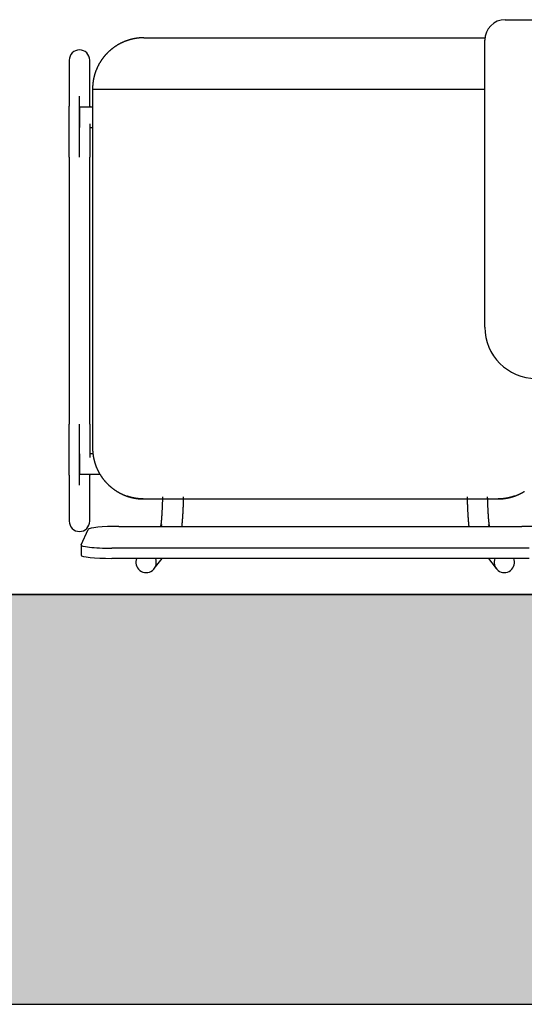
# Model space of a CAD drawing. Header units: metres. Extents: x -1 to 444, y -6 to 31.
# Tile 46 of 76: x 419.331 to 419.823, y 12.841 to 13.801. Entities that reach past the tile are written whole.
import ezdxf

# ---------------------------------------------------------------- set-up
doc = ezdxf.new("R2010")
doc.units = ezdxf.units.M
doc.linetypes.add('CONTINUA', pattern=[0])
for name, color, linetype, lineweight in [('3D PA MURS', 7, 'CONTINUA', 25), ('PA LOCALS', 7, 'CONTINUA', 25), ('PA MOBLES', 7, 'CONTINUA', 25)]:
    doc.layers.add(name, color=color, linetype=linetype, lineweight=lineweight)

msp = doc.modelspace()

# ---------------------------------------------------------------- hatches: boundary and pattern name
at = {"layer": '3D PA MURS', "linetype": 'CONTINUA', "lineweight": 18, "true_color": 0xa0a0a0, "transparency": 33554687}
msp.add_hatch(color=253, dxfattribs=at).paths.add_polyline_path([(397.68731, 12.84061), (423.65748, 12.84061), (423.74038, 13.24061), (397.76645, 13.24061)])

# ---------------------------------------------------------------- linework, layer by layer
at = {"layer": '3D PA MURS', "color": 7, "linetype": 'CONTINUA', "lineweight": 25, "transparency": 33554687}
for p, q in [((421.24693, 13.24061), (416.48201, 13.24061)), ((397.76645, 12.84061), (423.65748, 12.84061))]:
    msp.add_line(p, q, dxfattribs=at)
at = {"layer": 'PA LOCALS', "color": 7, "linetype": 'CONTINUA', "lineweight": 25, "transparency": 33554687}
msp.add_line((416.48201, 13.24061), (421.24693, 13.24061), dxfattribs=at)
at = {"layer": 'PA MOBLES', "color": 180, "transparency": 33554687}
for p, q in [((419.80411, 13.80133), (420.06411, 13.80133)), ((419.45162, 13.78367), (419.78425, 13.78367)), ((419.78411, 13.50133), (419.78411, 13.78133)), ((419.37885, 13.76194), (419.37885, 13.71688)), ((419.39885, 13.71688), (419.39885, 13.76194)), ((419.40162, 13.73367), (419.78411, 13.73367)), ((419.40162, 13.73367), (419.40162, 13.38367)), ((419.38885, 13.66718), (419.38885, 13.72676)), ((419.38885, 13.71607), (419.38885, 13.69607)), ((419.40162, 13.71607), (419.38885, 13.71607)), ((419.39885, 13.69607), (419.40162, 13.69607)), ((419.37885, 13.66718), (419.37885, 13.40669)), ((419.39885, 13.40669), (419.39885, 13.66718)), ((419.38885, 13.34712), (419.38885, 13.40669)), ((419.38885, 13.37781), (419.38885, 13.35781)), ((419.40197, 13.37781), (419.39885, 13.37781)), ((419.37885, 13.35699), (419.37885, 13.31194)), ((419.38885, 13.35781), (419.40883, 13.35781)), ((419.39885, 13.31194), (419.39885, 13.35699)), ((419.45105, 13.33367), (419.7972, 13.33367)), ((419.45105, 13.33367), (419.7972, 13.33367)), ((419.42737, 13.30696), (419.82029, 13.30696)), ((419.46933, 13.30874), (419.46798, 13.30696)), ((419.78906, 13.30696), (419.78771, 13.30874)), ((419.3904, 13.28902), (419.3974, 13.30393)), ((419.39037, 13.28886), (419.39037, 13.27892)), ((419.82729, 13.28567), (419.42037, 13.28567)), ((419.82729, 13.27573), (419.42037, 13.27573)), ((419.46181, 13.26578), (419.46937, 13.27573)), ((419.78767, 13.27573), (419.79523, 13.26578))]:
    msp.add_line(p, q, dxfattribs=at)
for points in [[(419.43971, 13.78223), (419.43945, 13.78217), (419.4392, 13.78211), (419.43895, 13.78204), (419.4387, 13.78198), (419.43845, 13.78191), (419.4382, 13.78184), (419.43795, 13.78177), (419.4377, 13.7817), (419.43745, 13.78162), (419.43721, 13.78155), (419.43696, 13.78148), (419.43671, 13.7814), (419.43646, 13.78132), (419.43622, 13.78124), (419.43597, 13.78116), (419.43572, 13.78108), (419.43548, 13.781), (419.43523, 13.78091), (419.43499, 13.78082), (419.43474, 13.78074), (419.4345, 13.78065), (419.43425, 13.78056), (419.43401, 13.78047), (419.43377, 13.78038), (419.43353, 13.78028), (419.43328, 13.78019), (419.43304, 13.78009), (419.4328, 13.78), (419.43256, 13.7799), (419.43232, 13.7798), (419.43201, 13.77967), (419.43171, 13.77954), (419.4314, 13.7794), (419.4311, 13.77927), (419.43079, 13.77913), (419.43049, 13.77899), (419.43019, 13.77885), (419.42989, 13.7787), (419.42959, 13.77856), (419.42929, 13.77841), (419.429, 13.77826), (419.4287, 13.77811), (419.4284, 13.77796), (419.42811, 13.7778), (419.42782, 13.77764), (419.42753, 13.77748), (419.42724, 13.77732), (419.42695, 13.77716), (419.42666, 13.777), (419.42637, 13.77683), (419.42609, 13.77666), (419.42581, 13.77649), (419.42552, 13.77632), (419.42524, 13.77615), (419.42496, 13.77597), (419.42468, 13.7758), (419.42441, 13.77562), (419.42413, 13.77544), (419.42386, 13.77526), (419.42359, 13.77507), (419.42332, 13.77489), (419.42305, 13.7747), (419.42278, 13.77452), (419.42251, 13.77433), (419.42225, 13.77413), (419.42198, 13.77394), (419.42172, 13.77375), (419.42146, 13.77355), (419.42121, 13.77336), (419.42095, 13.77316), (419.42069, 13.77296), (419.42044, 13.77276), (419.42019, 13.77256), (419.41994, 13.77235), (419.41969, 13.77215), (419.41944, 13.77194), (419.4192, 13.77173), (419.41896, 13.77153), (419.41871, 13.77132), (419.41847, 13.7711), (419.41824, 13.77089), (419.418, 13.77068), (419.41777, 13.77047), (419.41753, 13.77025), (419.4173, 13.77003), (419.41707, 13.76982), (419.41685, 13.7696), (419.41662, 13.76938), (419.4164, 13.76916), (419.41618, 13.76894), (419.41596, 13.76872), (419.41574, 13.7685), (419.41553, 13.76827), (419.41531, 13.76805), (419.4151, 13.76782), (419.41488, 13.76759), (419.41467, 13.76736), (419.41446, 13.76712), (419.41425, 13.76689), (419.41404, 13.76665), (419.41383, 13.76641), (419.41363, 13.76617), (419.41342, 13.76593), (419.41322, 13.76569), (419.41301, 13.76544), (419.41281, 13.76519), (419.41261, 13.76494), (419.41241, 13.76469), (419.41221, 13.76444), (419.41201, 13.76419), (419.41182, 13.76393), (419.41162, 13.76367), (419.41143, 13.76341), (419.41124, 13.76315), (419.41105, 13.76289), (419.41086, 13.76263), (419.41067, 13.76236), (419.41049, 13.76209), (419.4103, 13.76183), (419.41012, 13.76156), (419.40994, 13.76129), (419.40976, 13.76101), (419.40958, 13.76074), (419.40941, 13.76046), (419.40923, 13.76018), (419.40906, 13.75991), (419.40889, 13.75963), (419.40872, 13.75934), (419.40855, 13.75906), (419.40838, 13.75878), (419.40822, 13.75849), (419.40806, 13.7582), (419.40789, 13.75792), (419.40774, 13.75763), (419.40758, 13.75734), (419.40742, 13.75705), (419.40727, 13.75675), (419.40712, 13.75646), (419.40697, 13.75616), (419.40682, 13.75587), (419.40667, 13.75557), (419.40653, 13.75527), (419.40639, 13.75497), (419.40625, 13.75467), (419.40611, 13.75437), (419.40597, 13.75407), (419.40584, 13.75376), (419.4057, 13.75346), (419.40557, 13.75315), (419.40545, 13.75285), (419.40532, 13.75254), (419.4052, 13.75223), (419.40507, 13.75192), (419.40495, 13.75161), (419.40483, 13.7513), (419.40472, 13.75099), (419.4046, 13.75068), (419.40449, 13.75036), (419.40438, 13.75005), (419.40427, 13.74974), (419.40417, 13.74942), (419.40406, 13.7491), (419.40396, 13.74879), (419.40386, 13.74847), (419.40377, 13.74815), (419.40367, 13.74783), (419.40358, 13.74751), (419.40349, 13.7472), (419.4034, 13.74688), (419.40331, 13.74656), (419.40323, 13.74623), (419.40315, 13.74591), (419.40307, 13.74559), (419.40299, 13.74527), (419.40291, 13.74495), (419.40284, 13.74462), (419.40277, 13.7443), (419.4027, 13.74398), (419.40263, 13.74366), (419.40257, 13.74333), (419.4025, 13.74301), (419.40244, 13.74268), (419.40238, 13.74236), (419.40233, 13.74204), (419.40227, 13.74171), (419.40222, 13.74139), (419.40217, 13.74106), (419.40213, 13.74074), (419.40208, 13.74042), (419.40204, 13.74009), (419.402, 13.73977), (419.40196, 13.73944), (419.40192, 13.73912), (419.40189, 13.7388), (419.40186, 13.73848), (419.40183, 13.73815), (419.4018, 13.73783), (419.40177, 13.73751), (419.40175, 13.73719), (419.40173, 13.73686), (419.40171, 13.73654), (419.40169, 13.73622), (419.40167, 13.7359), (419.40166, 13.73558), (419.40165, 13.73526), (419.40164, 13.73494), (419.40163, 13.73463), (419.40163, 13.73431), (419.40163, 13.73399), (419.40162, 13.73367)], [(419.45162, 13.78367), (419.45138, 13.78367), (419.45113, 13.78367), (419.45088, 13.78367), (419.45062, 13.78366), (419.45037, 13.78366), (419.45011, 13.78365), (419.44986, 13.78364), (419.4496, 13.78363), (419.44934, 13.78362), (419.44908, 13.78361), (419.44882, 13.78359), (419.44856, 13.78358), (419.4483, 13.78356), (419.44803, 13.78354), (419.44777, 13.78352), (419.44751, 13.7835), (419.44724, 13.78348), (419.44698, 13.78346), (419.44671, 13.78343), (419.44644, 13.7834), (419.44617, 13.78338), (419.44591, 13.78335), (419.44564, 13.78331), (419.44537, 13.78328), (419.4451, 13.78325), (419.44483, 13.78321), (419.44457, 13.78317), (419.4443, 13.78313), (419.44403, 13.78309), (419.44376, 13.78305), (419.44362, 13.78303), (419.44349, 13.78301), (419.44335, 13.78299), (419.44321, 13.78296), (419.44308, 13.78294), (419.44294, 13.78291), (419.4428, 13.78289), (419.44267, 13.78287), (419.44253, 13.78284), (419.4424, 13.78282), (419.44226, 13.78279), (419.44212, 13.78276), (419.44199, 13.78274), (419.44185, 13.78271), (419.44172, 13.78268), (419.44158, 13.78266), (419.44145, 13.78263), (419.44131, 13.7826), (419.44118, 13.78257), (419.44104, 13.78254), (419.44091, 13.78251), (419.44077, 13.78248), (419.44064, 13.78245), (419.44051, 13.78242), (419.44037, 13.78239), (419.44024, 13.78236), (419.4401, 13.78233), (419.43997, 13.7823), (419.43984, 13.78227), (419.43971, 13.78223)], [(419.37885, 13.66718), (419.37885, 13.66783), (419.37885, 13.66848), (419.37885, 13.66913), (419.37885, 13.66978), (419.37885, 13.67043), (419.37885, 13.67108), (419.37885, 13.67173), (419.37885, 13.67237), (419.37885, 13.67302), (419.37885, 13.67366), (419.37885, 13.6743), (419.37885, 13.67494), (419.37885, 13.67558), (419.37885, 13.67622), (419.37885, 13.67686), (419.37885, 13.67749), (419.37885, 13.67813), (419.37885, 13.67876), (419.37885, 13.67939), (419.37885, 13.68001), (419.37885, 13.68064), (419.37885, 13.68126), (419.37885, 13.68188), (419.37885, 13.6825), (419.37885, 13.68312), (419.37885, 13.68373), (419.37885, 13.68435), (419.37885, 13.68496), (419.37885, 13.68556), (419.37885, 13.68617), (419.37885, 13.68677), (419.37885, 13.68736), (419.37885, 13.68796), (419.37885, 13.68855), (419.37885, 13.68913), (419.37885, 13.68971), (419.37885, 13.69029), (419.37885, 13.69086), (419.37885, 13.69143), (419.37885, 13.692), (419.37885, 13.69256), (419.37885, 13.69311), (419.37885, 13.69367), (419.37885, 13.69421), (419.37885, 13.69476), (419.37885, 13.6953), (419.37885, 13.69583), (419.37885, 13.69636), (419.37885, 13.69688), (419.37885, 13.6974), (419.37885, 13.69791), (419.37885, 13.69842), (419.37885, 13.69893), (419.37885, 13.69943), (419.37885, 13.69992), (419.37885, 13.70041), (419.37885, 13.70089), (419.37885, 13.70137), (419.37885, 13.70184), (419.37885, 13.70231), (419.37885, 13.70271), (419.37885, 13.70311), (419.37885, 13.7035), (419.37885, 13.70389), (419.37885, 13.70427), (419.37885, 13.70465), (419.37885, 13.70502), (419.37885, 13.70539), (419.37885, 13.70576), (419.37885, 13.70611), (419.37885, 13.70647), (419.37885, 13.70682), (419.37885, 13.70716), (419.37885, 13.7075), (419.37885, 13.70783), (419.37885, 13.70816), (419.37885, 13.70848), (419.37885, 13.7088), (419.37885, 13.70911), (419.37885, 13.70941), (419.37885, 13.70972), (419.37885, 13.71001), (419.37885, 13.7103), (419.37885, 13.71059), (419.37885, 13.71087), (419.37885, 13.71114), (419.37885, 13.71141), (419.37885, 13.71167), (419.37885, 13.71193), (419.37885, 13.71218), (419.37885, 13.71242), (419.37885, 13.71266), (419.37885, 13.71289), (419.37885, 13.71312), (419.37885, 13.71334), (419.37885, 13.71356), (419.37885, 13.71377), (419.37885, 13.71397), (419.37885, 13.71417), (419.37885, 13.71436), (419.37885, 13.71454), (419.37885, 13.71472), (419.37885, 13.7149), (419.37885, 13.71506), (419.37885, 13.71522), (419.37885, 13.71538), (419.37885, 13.71552), (419.37885, 13.71567), (419.37885, 13.7158), (419.37885, 13.71593), (419.37885, 13.71605), (419.37885, 13.71617), (419.37885, 13.71628), (419.37885, 13.71639), (419.37885, 13.71648), (419.37885, 13.71658), (419.37885, 13.71666), (419.37885, 13.71674), (419.37885, 13.71681), (419.37885, 13.71688)], [(419.39885, 13.71688), (419.39885, 13.71686), (419.39885, 13.71684), (419.39885, 13.71682), (419.39885, 13.7168), (419.39885, 13.71678), (419.39885, 13.71676), (419.39885, 13.71673), (419.39885, 13.71671), (419.39885, 13.71669), (419.39885, 13.71666), (419.39885, 13.71664), (419.39885, 13.71661), (419.39885, 13.71659), (419.39885, 13.71656), (419.39885, 13.71653), (419.39885, 13.71651), (419.39885, 13.71648), (419.39885, 13.71645), (419.39885, 13.71642), (419.39885, 13.71639), (419.39885, 13.71636), (419.39885, 13.71633), (419.39885, 13.7163), (419.39885, 13.71627), (419.39885, 13.71624), (419.39885, 13.7162), (419.39885, 13.71617), (419.39885, 13.71614), (419.39885, 13.7161), (419.39885, 13.71607)], [(419.39885, 13.69974), (419.39885, 13.69971), (419.39885, 13.69967), (419.39885, 13.69964), (419.39885, 13.6996), (419.39885, 13.69956), (419.39885, 13.69953), (419.39885, 13.69949), (419.39885, 13.69946), (419.39885, 13.69942), (419.39885, 13.69939), (419.39885, 13.69935), (419.39885, 13.69932), (419.39885, 13.69928), (419.39885, 13.69925), (419.39885, 13.69921), (419.39885, 13.69917), (419.39885, 13.69914), (419.39885, 13.6991), (419.39885, 13.69907), (419.39885, 13.69903), (419.39885, 13.699), (419.39885, 13.69896), (419.39885, 13.69892), (419.39885, 13.69889), (419.39885, 13.69885), (419.39885, 13.69882), (419.39885, 13.69878), (419.39885, 13.69875), (419.39885, 13.69871), (419.39885, 13.69867), (419.39885, 13.69823), (419.39885, 13.69778), (419.39885, 13.69733), (419.39885, 13.69687), (419.39885, 13.69642), (419.39885, 13.69595), (419.39885, 13.69549), (419.39885, 13.69502), (419.39885, 13.69454), (419.39885, 13.69407), (419.39885, 13.69359), (419.39885, 13.6931), (419.39885, 13.69262), (419.39885, 13.69213), (419.39885, 13.69163), (419.39885, 13.69114), (419.39885, 13.69064), (419.39885, 13.69014), (419.39885, 13.68963), (419.39885, 13.68912), (419.39885, 13.68861), (419.39885, 13.6881), (419.39885, 13.68758), (419.39885, 13.68706), (419.39885, 13.68654), (419.39885, 13.68601), (419.39885, 13.68549), (419.39885, 13.68496), (419.39885, 13.68442), (419.39885, 13.68389), (419.39885, 13.68335), (419.39885, 13.68281), (419.39885, 13.68227), (419.39885, 13.68173), (419.39885, 13.68118), (419.39885, 13.68064), (419.39885, 13.68009), (419.39885, 13.67954), (419.39885, 13.67899), (419.39885, 13.67844), (419.39885, 13.67788), (419.39885, 13.67733), (419.39885, 13.67677), (419.39885, 13.67622), (419.39885, 13.67566), (419.39885, 13.6751), (419.39885, 13.67454), (419.39885, 13.67398), (419.39885, 13.67341), (419.39885, 13.67285), (419.39885, 13.67229), (419.39885, 13.67172), (419.39885, 13.67116), (419.39885, 13.67059), (419.39885, 13.67002), (419.39885, 13.66946), (419.39885, 13.66889), (419.39885, 13.66832), (419.39885, 13.66775), (419.39885, 13.66718)], [(419.37885, 13.35699), (419.37885, 13.35707), (419.37885, 13.35715), (419.37885, 13.35725), (419.37885, 13.35735), (419.37885, 13.35746), (419.37885, 13.35757), (419.37885, 13.3577), (419.37885, 13.35783), (419.37885, 13.35798), (419.37885, 13.35813), (419.37885, 13.35829), (419.37885, 13.35845), (419.37885, 13.35863), (419.37885, 13.35881), (419.37885, 13.359), (419.37885, 13.3592), (419.37885, 13.35941), (419.37885, 13.35962), (419.37885, 13.35984), (419.37885, 13.36007), (419.37885, 13.36031), (419.37885, 13.36056), (419.37885, 13.36081), (419.37885, 13.36108), (419.37885, 13.36135), (419.37885, 13.36162), (419.37885, 13.36191), (419.37885, 13.3622), (419.37885, 13.3625), (419.37885, 13.36281), (419.37885, 13.36313), (419.37885, 13.36345), (419.37885, 13.36378), (419.37885, 13.36412), (419.37885, 13.36446), (419.37885, 13.36481), (419.37885, 13.36517), (419.37885, 13.36553), (419.37885, 13.36591), (419.37885, 13.36629), (419.37885, 13.36667), (419.37885, 13.36706), (419.37885, 13.36746), (419.37885, 13.36787), (419.37885, 13.36828), (419.37885, 13.3687), (419.37885, 13.36912), (419.37885, 13.36955), (419.37885, 13.36999), (419.37885, 13.37043), (419.37885, 13.37088), (419.37885, 13.37134), (419.37885, 13.3718), (419.37885, 13.37227), (419.37885, 13.37274), (419.37885, 13.37322), (419.37885, 13.37371), (419.37885, 13.3742), (419.37885, 13.37469), (419.37885, 13.3752), (419.37885, 13.37564), (419.37885, 13.37609), (419.37885, 13.37654), (419.37885, 13.377), (419.37885, 13.37745), (419.37885, 13.37792), (419.37885, 13.37838), (419.37885, 13.37885), (419.37885, 13.37933), (419.37885, 13.3798), (419.37885, 13.38028), (419.37885, 13.38077), (419.37885, 13.38125), (419.37885, 13.38174), (419.37885, 13.38224), (419.37885, 13.38273), (419.37885, 13.38323), (419.37885, 13.38373), (419.37885, 13.38424), (419.37885, 13.38475), (419.37885, 13.38526), (419.37885, 13.38577), (419.37885, 13.38629), (419.37885, 13.38681), (419.37885, 13.38733), (419.37885, 13.38786), (419.37885, 13.38838), (419.37885, 13.38891), (419.37885, 13.38945), (419.37885, 13.38998), (419.37885, 13.39052), (419.37885, 13.39106), (419.37885, 13.3916), (419.37885, 13.39214), (419.37885, 13.39269), (419.37885, 13.39323), (419.37885, 13.39378), (419.37885, 13.39433), (419.37885, 13.39488), (419.37885, 13.39543), (419.37885, 13.39599), (419.37885, 13.39654), (419.37885, 13.3971), (419.37885, 13.39765), (419.37885, 13.39821), (419.37885, 13.39877), (419.37885, 13.39933), (419.37885, 13.39989), (419.37885, 13.40046), (419.37885, 13.40102), (419.37885, 13.40158), (419.37885, 13.40215), (419.37885, 13.40271), (419.37885, 13.40328), (419.37885, 13.40385), (419.37885, 13.40441), (419.37885, 13.40498), (419.37885, 13.40555), (419.37885, 13.40612), (419.37885, 13.40669)], [(419.39885, 13.40669), (419.39885, 13.40604), (419.39885, 13.40539), (419.39885, 13.40474), (419.39885, 13.40409), (419.39885, 13.40344), (419.39885, 13.40279), (419.39885, 13.40214), (419.39885, 13.4015), (419.39885, 13.40085), (419.39885, 13.40021), (419.39885, 13.39957), (419.39885, 13.39893), (419.39885, 13.39829), (419.39885, 13.39765), (419.39885, 13.39701), (419.39885, 13.39638), (419.39885, 13.39575), (419.39885, 13.39511), (419.39885, 13.39448), (419.39885, 13.39386), (419.39885, 13.39323), (419.39885, 13.39261), (419.39885, 13.39199), (419.39885, 13.39137), (419.39885, 13.39075), (419.39885, 13.39014), (419.39885, 13.38952), (419.39885, 13.38892), (419.39885, 13.38831), (419.39885, 13.38771), (419.39885, 13.38721), (419.39885, 13.38672), (419.39885, 13.38623), (419.39885, 13.38575), (419.39885, 13.38526), (419.39885, 13.38478), (419.39885, 13.3843), (419.39885, 13.38383), (419.39885, 13.38336), (419.39885, 13.38289), (419.39885, 13.38242), (419.39885, 13.38196), (419.39885, 13.38149), (419.39885, 13.38104), (419.39885, 13.38058), (419.39885, 13.38013), (419.39885, 13.37968), (419.39885, 13.37923), (419.39885, 13.37879), (419.39885, 13.37835), (419.39885, 13.37791), (419.39885, 13.37748), (419.39885, 13.37705), (419.39885, 13.37662), (419.39885, 13.3762), (419.39885, 13.37578), (419.39885, 13.37536), (419.39885, 13.37495), (419.39885, 13.37454), (419.39885, 13.37413)], [(419.40162, 13.38367), (419.40163, 13.38336), (419.40163, 13.38304), (419.40163, 13.38273), (419.40164, 13.38241), (419.40165, 13.38209), (419.40166, 13.38177), (419.40167, 13.38146), (419.40169, 13.38114), (419.40171, 13.38082), (419.40173, 13.3805), (419.40175, 13.38018), (419.40177, 13.37986), (419.4018, 13.37954), (419.40182, 13.37922), (419.40185, 13.37889), (419.40189, 13.37857), (419.40192, 13.37825), (419.40196, 13.37793), (419.40199, 13.3776), (419.40203, 13.37728), (419.40208, 13.37696), (419.40212, 13.37664), (419.40217, 13.37631), (419.40222, 13.37599), (419.40227, 13.37567), (419.40232, 13.37534), (419.40238, 13.37502), (419.40244, 13.3747), (419.4025, 13.37437), (419.40256, 13.37405), (419.40262, 13.37373), (419.40269, 13.3734), (419.40276, 13.37308), (419.40283, 13.37276), (419.4029, 13.37244), (419.40298, 13.37211), (419.40306, 13.37179), (419.40314, 13.37147), (419.40322, 13.37115), (419.4033, 13.37083), (419.40339, 13.37051), (419.40348, 13.37019), (419.40357, 13.36987), (419.40366, 13.36955), (419.40376, 13.36923), (419.40385, 13.36891), (419.40395, 13.36859), (419.40405, 13.36828), (419.40416, 13.36796), (419.40426, 13.36764), (419.40437, 13.36733), (419.40448, 13.36701), (419.40459, 13.3667), (419.40471, 13.36639), (419.40482, 13.36607), (419.40494, 13.36576), (419.40506, 13.36545), (419.40518, 13.36514), (419.40531, 13.36483), (419.40544, 13.36452), (419.40557, 13.36421), (419.4057, 13.36391), (419.40583, 13.3636), (419.40596, 13.3633), (419.4061, 13.36299), (419.40624, 13.36269), (419.40638, 13.36239), (419.40652, 13.36209), (419.40667, 13.36179), (419.40682, 13.36149), (419.40696, 13.36119), (419.40712, 13.36089), (419.40727, 13.3606), (419.40742, 13.3603), (419.40758, 13.36001), (419.40774, 13.35971), (419.4079, 13.35942), (419.40806, 13.35913), (419.40822, 13.35884), (419.40839, 13.35856), (419.40856, 13.35827), (419.40873, 13.35798), (419.4089, 13.3577), (419.40907, 13.35742), (419.40925, 13.35714), (419.40942, 13.35686), (419.4096, 13.35658), (419.40978, 13.3563), (419.40996, 13.35603), (419.41014, 13.35575), (419.41033, 13.35548), (419.41052, 13.35521), (419.4107, 13.35494), (419.41089, 13.35467), (419.41108, 13.35441), (419.41128, 13.35414), (419.41147, 13.35388), (419.41167, 13.35362), (419.41186, 13.35336), (419.41206, 13.3531), (419.41226, 13.35284), (419.41246, 13.35259), (419.41267, 13.35233), (419.41287, 13.35208), (419.41308, 13.35183), (419.41328, 13.35158), (419.41349, 13.35133), (419.4137, 13.35109), (419.41391, 13.35085), (419.41412, 13.3506), (419.41433, 13.35036), (419.41455, 13.35013), (419.41476, 13.34989), (419.41498, 13.34966), (419.4152, 13.34942), (419.41541, 13.34919), (419.41563, 13.34896), (419.41585, 13.34874), (419.41607, 13.34851), (419.4163, 13.34829), (419.41652, 13.34807), (419.41674, 13.34785), (419.41697, 13.34763), (419.4172, 13.34741), (419.41743, 13.34719), (419.41766, 13.34698), (419.41789, 13.34676), (419.41813, 13.34655), (419.41837, 13.34634), (419.41861, 13.34613), (419.41885, 13.34591), (419.41909, 13.34571), (419.41933, 13.3455), (419.41958, 13.34529), (419.41983, 13.34508), (419.42008, 13.34488), (419.42033, 13.34468), (419.42058, 13.34448), (419.42084, 13.34428), (419.42109, 13.34408), (419.42135, 13.34388), (419.42161, 13.34368), (419.42187, 13.34349), (419.42213, 13.34329), (419.4224, 13.3431), (419.42266, 13.34291), (419.42293, 13.34272), (419.4232, 13.34254), (419.42347, 13.34235), (419.42374, 13.34217), (419.42402, 13.34198), (419.42429, 13.3418), (419.42457, 13.34162), (419.42485, 13.34145), (419.42513, 13.34127), (419.42541, 13.3411), (419.42569, 13.34092), (419.42597, 13.34075), (419.42626, 13.34059), (419.42654, 13.34042), (419.42683, 13.34025), (419.42712, 13.34009), (419.42741, 13.33993), (419.4277, 13.33977), (419.42799, 13.33961), (419.42828, 13.33945), (419.42858, 13.3393), (419.42887, 13.33915), (419.42917, 13.339), (419.42947, 13.33885), (419.42977, 13.3387), (419.43006, 13.33856), (419.43037, 13.33842), (419.43067, 13.33828), (419.43097, 13.33814), (419.43127, 13.338), (419.43158, 13.33787), (419.43188, 13.33773), (419.43219, 13.3376), (419.4325, 13.33747), (419.43259, 13.33744), (419.43268, 13.3374), (419.43277, 13.33736), (419.43286, 13.33732), (419.43295, 13.33729), (419.43305, 13.33725), (419.43314, 13.33721), (419.43323, 13.33718), (419.43332, 13.33714), (419.43341, 13.33711), (419.4335, 13.33707), (419.4336, 13.33703), (419.43369, 13.337), (419.43378, 13.33696), (419.43387, 13.33693), (419.43396, 13.33689), (419.43406, 13.33686), (419.43415, 13.33682), (419.43424, 13.33679), (419.43433, 13.33676), (419.43443, 13.33672), (419.43452, 13.33669), (419.43461, 13.33665), (419.4347, 13.33662), (419.4348, 13.33659), (419.43489, 13.33655), (419.43498, 13.33652), (419.43508, 13.33649), (419.43517, 13.33646), (419.43526, 13.33642)], [(419.39885, 13.35781), (419.39885, 13.35777), (419.39885, 13.35774), (419.39885, 13.3577), (419.39885, 13.35767), (419.39885, 13.35764), (419.39885, 13.3576), (419.39885, 13.35757), (419.39885, 13.35754), (419.39885, 13.35751), (419.39885, 13.35748), (419.39885, 13.35745), (419.39885, 13.35742), (419.39885, 13.35739), (419.39885, 13.35736), (419.39885, 13.35734), (419.39885, 13.35731), (419.39885, 13.35728), (419.39885, 13.35726), (419.39885, 13.35723), (419.39885, 13.35721), (419.39885, 13.35718), (419.39885, 13.35716), (419.39885, 13.35714), (419.39885, 13.35712), (419.39885, 13.35709), (419.39885, 13.35707), (419.39885, 13.35705), (419.39885, 13.35703), (419.39885, 13.35701), (419.39885, 13.35699)], [(419.43526, 13.33642), (419.43529, 13.33642), (419.43531, 13.33641), (419.43534, 13.3364), (419.43536, 13.33639), (419.43539, 13.33638), (419.43541, 13.33637), (419.43544, 13.33636), (419.43546, 13.33636), (419.43549, 13.33635), (419.43551, 13.33634), (419.43554, 13.33633), (419.43556, 13.33632), (419.43559, 13.33631), (419.43561, 13.33631), (419.43563, 13.3363), (419.43566, 13.33629), (419.43568, 13.33628), (419.43571, 13.33627), (419.43573, 13.33626), (419.43576, 13.33626), (419.43578, 13.33625), (419.43581, 13.33624), (419.43583, 13.33623), (419.43586, 13.33622), (419.43588, 13.33621), (419.4359, 13.33621), (419.43593, 13.3362), (419.43595, 13.33619), (419.43598, 13.33618), (419.436, 13.33617), (419.43615, 13.33612), (419.43631, 13.33607), (419.43647, 13.33602), (419.43662, 13.33598), (419.43678, 13.33593), (419.43694, 13.33588), (419.4371, 13.33583), (419.43726, 13.33578), (419.43742, 13.33573), (419.43758, 13.33568), (419.43774, 13.33564), (419.43791, 13.33559), (419.43807, 13.33554), (419.43823, 13.3355), (419.4384, 13.33545), (419.43857, 13.33541), (419.43873, 13.33536), (419.4389, 13.33532), (419.43907, 13.33527), (419.43923, 13.33523), (419.4394, 13.33519), (419.43957, 13.33515), (419.43974, 13.3351), (419.43991, 13.33506), (419.44008, 13.33502), (419.44025, 13.33498), (419.44042, 13.33494), (419.44059, 13.3349), (419.44076, 13.33487), (419.44093, 13.33483), (419.4411, 13.33479), (419.44127, 13.33475), (419.44144, 13.33472), (419.44161, 13.33468), (419.44178, 13.33465), (419.44195, 13.33462), (419.44212, 13.33458), (419.44229, 13.33455), (419.44246, 13.33452), (419.44263, 13.33449), (419.4428, 13.33446), (419.44297, 13.33443), (419.44314, 13.3344), (419.44331, 13.33437), (419.44348, 13.33434), (419.44365, 13.33431), (419.44381, 13.33429), (419.44398, 13.33426), (419.44414, 13.33423), (419.44431, 13.33421), (419.44447, 13.33419), (419.44464, 13.33416), (419.4448, 13.33414), (419.44496, 13.33412), (419.44513, 13.3341), (419.44529, 13.33407), (419.44545, 13.33405), (419.44561, 13.33403), (419.44577, 13.33402), (419.44592, 13.334), (419.44605, 13.33398), (419.44618, 13.33397), (419.44631, 13.33396), (419.44644, 13.33394), (419.44657, 13.33393), (419.44671, 13.33391), (419.44684, 13.3339), (419.44698, 13.33389), (419.44711, 13.33388), (419.44725, 13.33386), (419.44739, 13.33385), (419.44753, 13.33384), (419.44767, 13.33383), (419.4478, 13.33382), (419.44794, 13.33381), (419.44808, 13.3338), (419.44822, 13.33379), (419.44836, 13.33378), (419.4485, 13.33377), (419.44864, 13.33376), (419.44877, 13.33375), (419.44891, 13.33375), (419.44905, 13.33374), (419.44918, 13.33373), (419.44931, 13.33373), (419.44945, 13.33372), (419.44958, 13.33371), (419.44971, 13.33371), (419.44984, 13.3337), (419.44996, 13.3337), (419.44998, 13.3337), (419.44999, 13.3337), (419.45001, 13.3337), (419.45002, 13.3337), (419.45004, 13.3337), (419.45005, 13.3337), (419.45007, 13.3337), (419.45008, 13.3337), (419.4501, 13.33369), (419.45011, 13.33369), (419.45013, 13.33369), (419.45015, 13.33369), (419.45016, 13.33369), (419.45018, 13.33369), (419.45019, 13.33369), (419.45021, 13.33369), (419.45022, 13.33369), (419.45024, 13.33369), (419.45026, 13.33369), (419.45027, 13.33369), (419.45029, 13.33369), (419.4503, 13.33369), (419.45032, 13.33369), (419.45034, 13.33369), (419.45035, 13.33369), (419.45037, 13.33369), (419.45038, 13.33369), (419.4504, 13.33369), (419.45042, 13.33369), (419.45043, 13.33369), (419.45045, 13.33369), (419.45046, 13.33368), (419.45048, 13.33368), (419.4505, 13.33368), (419.45051, 13.33368), (419.45053, 13.33368), (419.45054, 13.33368), (419.45056, 13.33368), (419.45058, 13.33368), (419.45059, 13.33368), (419.45061, 13.33368), (419.45062, 13.33368), (419.45064, 13.33368), (419.45065, 13.33368), (419.45067, 13.33368), (419.45069, 13.33368), (419.4507, 13.33368), (419.45072, 13.33368), (419.45073, 13.33368), (419.45075, 13.33368), (419.45076, 13.33368), (419.45078, 13.33368), (419.45079, 13.33368), (419.45081, 13.33368), (419.45082, 13.33368), (419.45084, 13.33368), (419.45085, 13.33368), (419.45087, 13.33368), (419.45088, 13.33368), (419.45089, 13.33368), (419.4509, 13.33368), (419.4509, 13.33368), (419.45091, 13.33368), (419.45091, 13.33368), (419.45092, 13.33368), (419.45092, 13.33368), (419.45093, 13.33368), (419.45093, 13.33368), (419.45094, 13.33368), (419.45094, 13.33368), (419.45094, 13.33368), (419.45095, 13.33368), (419.45095, 13.33368), (419.45096, 13.33368), (419.45096, 13.33368), (419.45097, 13.33368), (419.45097, 13.33368), (419.45098, 13.33368), (419.45098, 13.33368), (419.45099, 13.33368), (419.45099, 13.33368), (419.45099, 13.33368), (419.451, 13.33367), (419.451, 13.33367), (419.45101, 13.33367), (419.45101, 13.33367), (419.45102, 13.33367), (419.45102, 13.33367), (419.45102, 13.33367), (419.45105, 13.33367)], [(419.43678, 13.33592), (419.43673, 13.33594), (419.43668, 13.33596), (419.43663, 13.33597), (419.43658, 13.33599), (419.43653, 13.336), (419.43648, 13.33602), (419.43643, 13.33604), (419.43638, 13.33605), (419.43633, 13.33607), (419.43628, 13.33609), (419.43622, 13.3361), (419.43617, 13.33612), (419.43612, 13.33613), (419.43607, 13.33615), (419.43602, 13.33617), (419.43597, 13.33618), (419.43592, 13.3362), (419.43587, 13.33622), (419.43582, 13.33624), (419.43577, 13.33625), (419.43572, 13.33627), (419.43567, 13.33629), (419.43562, 13.3363), (419.43556, 13.33632), (419.43551, 13.33634), (419.43546, 13.33635), (419.43541, 13.33637), (419.43536, 13.33639), (419.43531, 13.33641), (419.43526, 13.33642)], [(419.45103, 13.33367), (419.45102, 13.33367), (419.45102, 13.33367), (419.45102, 13.33367), (419.45101, 13.33367), (419.45101, 13.33367), (419.451, 13.33367), (419.451, 13.33367), (419.45099, 13.33368), (419.45099, 13.33368), (419.45099, 13.33368), (419.45098, 13.33368), (419.45098, 13.33368), (419.45097, 13.33368), (419.45097, 13.33368), (419.45096, 13.33368), (419.45096, 13.33368), (419.45095, 13.33368), (419.45095, 13.33368), (419.45094, 13.33368), (419.45094, 13.33368), (419.45094, 13.33368), (419.45093, 13.33368), (419.45093, 13.33368), (419.45092, 13.33368), (419.45092, 13.33368), (419.45091, 13.33368), (419.45091, 13.33368), (419.4509, 13.33368), (419.4509, 13.33368), (419.45089, 13.33368), (419.45088, 13.33368), (419.45087, 13.33368), (419.45085, 13.33368), (419.45084, 13.33368), (419.45082, 13.33368), (419.45081, 13.33368), (419.45079, 13.33368), (419.45078, 13.33368), (419.45076, 13.33368), (419.45075, 13.33368), (419.45073, 13.33368), (419.45072, 13.33368), (419.4507, 13.33368), (419.45069, 13.33368), (419.45067, 13.33368), (419.45065, 13.33368), (419.45064, 13.33368), (419.45062, 13.33368), (419.45061, 13.33368), (419.45059, 13.33368), (419.45058, 13.33368), (419.45056, 13.33368), (419.45054, 13.33368), (419.45053, 13.33368), (419.45051, 13.33368), (419.4505, 13.33368), (419.45048, 13.33368), (419.45046, 13.33368), (419.45045, 13.33369), (419.45043, 13.33369), (419.45042, 13.33369), (419.4504, 13.33369), (419.45038, 13.33369), (419.45037, 13.33369), (419.45035, 13.33369), (419.45034, 13.33369), (419.45032, 13.33369), (419.4503, 13.33369), (419.45029, 13.33369), (419.45027, 13.33369), (419.45026, 13.33369), (419.45024, 13.33369), (419.45022, 13.33369), (419.45021, 13.33369), (419.45019, 13.33369), (419.45018, 13.33369), (419.45016, 13.33369), (419.45015, 13.33369), (419.45013, 13.33369), (419.45011, 13.33369), (419.4501, 13.33369), (419.45008, 13.3337), (419.45007, 13.3337), (419.45005, 13.3337), (419.45004, 13.3337), (419.45002, 13.3337), (419.45001, 13.3337), (419.44999, 13.3337), (419.44998, 13.3337), (419.44996, 13.3337), (419.44984, 13.3337), (419.44971, 13.33371), (419.44958, 13.33371), (419.44945, 13.33372), (419.44931, 13.33373), (419.44918, 13.33373), (419.44905, 13.33374), (419.44891, 13.33375), (419.44877, 13.33375), (419.44864, 13.33376), (419.4485, 13.33377), (419.44836, 13.33378), (419.44822, 13.33379), (419.44808, 13.3338), (419.44794, 13.33381), (419.4478, 13.33382), (419.44767, 13.33383), (419.44753, 13.33384), (419.44739, 13.33385), (419.44725, 13.33386), (419.44711, 13.33388), (419.44698, 13.33389), (419.44684, 13.3339), (419.44671, 13.33391), (419.44657, 13.33393), (419.44644, 13.33394), (419.44631, 13.33396), (419.44618, 13.33397), (419.44605, 13.33398), (419.44592, 13.334), (419.44577, 13.33402), (419.44561, 13.33403), (419.44545, 13.33405), (419.44529, 13.33407), (419.44513, 13.3341), (419.44496, 13.33412), (419.4448, 13.33414), (419.44464, 13.33416), (419.44447, 13.33419), (419.44431, 13.33421), (419.44414, 13.33423), (419.44398, 13.33426), (419.44381, 13.33429), (419.44365, 13.33431), (419.44348, 13.33434), (419.44331, 13.33437), (419.44314, 13.3344), (419.44297, 13.33443), (419.4428, 13.33446), (419.44263, 13.33449), (419.44246, 13.33452), (419.44229, 13.33455), (419.44212, 13.33458), (419.44195, 13.33462), (419.44178, 13.33465), (419.44161, 13.33468), (419.44144, 13.33472), (419.44127, 13.33475), (419.4411, 13.33479), (419.44093, 13.33483), (419.44079, 13.33486), (419.44065, 13.33489), (419.4405, 13.33492), (419.44036, 13.33496), (419.44022, 13.33499), (419.44008, 13.33502), (419.43994, 13.33506), (419.4398, 13.33509), (419.43966, 13.33512), (419.43952, 13.33516), (419.43938, 13.33519), (419.43924, 13.33523), (419.4391, 13.33527), (419.43896, 13.3353), (419.43882, 13.33534), (419.43868, 13.33538), (419.43854, 13.33541), (419.4384, 13.33545), (419.43827, 13.33549), (419.43813, 13.33553), (419.43799, 13.33557), (419.43786, 13.3356), (419.43772, 13.33564), (419.43758, 13.33568), (419.43745, 13.33572), (419.43732, 13.33576), (419.43718, 13.3358), (419.43705, 13.33584), (419.43692, 13.33588), (419.43678, 13.33592)], [(419.46832, 13.30741), (419.46833, 13.30747), (419.46834, 13.30753), (419.46835, 13.30759), (419.46836, 13.30765), (419.46837, 13.30771), (419.46839, 13.30777), (419.4684, 13.30784), (419.46841, 13.30791), (419.46842, 13.30798), (419.46843, 13.30805), (419.46844, 13.30812), (419.46845, 13.3082), (419.46846, 13.30827), (419.46848, 13.30835), (419.46849, 13.30843), (419.4685, 13.30852), (419.46851, 13.3086), (419.46852, 13.30869), (419.46854, 13.30878), (419.46855, 13.30887), (419.46856, 13.30896), (419.46857, 13.30905), (419.46859, 13.30915), (419.4686, 13.30925), (419.46861, 13.30935), (419.46863, 13.30945), (419.46864, 13.30955), (419.46865, 13.30966), (419.46867, 13.30977), (419.46868, 13.30988), (419.46871, 13.31009), (419.46873, 13.31031), (419.46876, 13.31054), (419.46878, 13.31077), (419.46881, 13.31101), (419.46883, 13.31125), (419.46886, 13.31151), (419.46889, 13.31177), (419.46891, 13.31203), (419.46894, 13.31231), (419.46897, 13.31258), (419.46899, 13.31287), (419.46902, 13.31316), (419.46905, 13.31346), (419.46907, 13.31377), (419.4691, 13.31408), (419.46913, 13.3144), (419.46915, 13.31473), (419.46918, 13.31506), (419.46921, 13.3154), (419.46923, 13.31575), (419.46926, 13.3161), (419.46929, 13.31646), (419.46931, 13.31683), (419.46934, 13.3172), (419.46936, 13.31758), (419.46939, 13.31797), (419.46942, 13.31837), (419.46944, 13.31877), (419.46947, 13.31918), (419.46949, 13.31962), (419.46952, 13.32007), (419.46955, 13.32052), (419.46957, 13.32098), (419.4696, 13.32144), (419.46962, 13.32191), (419.46965, 13.32239), (419.46967, 13.32286), (419.4697, 13.32335), (419.46972, 13.32384), (419.46974, 13.32433), (419.46977, 13.32482), (419.46979, 13.32533), (419.46981, 13.32583), (419.46983, 13.32634), (419.46985, 13.32685), (419.46987, 13.32737), (419.46989, 13.3279), (419.46991, 13.32842), (419.46993, 13.32895), (419.46995, 13.32949), (419.46997, 13.33002), (419.46999, 13.33056), (419.47001, 13.33111), (419.47002, 13.33166), (419.47004, 13.33221), (419.47006, 13.33277), (419.47007, 13.33332), (419.47009, 13.33389), (419.4701, 13.33445), (419.4701, 13.3345), (419.47011, 13.33455), (419.47011, 13.3346), (419.47011, 13.33465), (419.47011, 13.3347), (419.47011, 13.33475), (419.47011, 13.33479), (419.47011, 13.33484), (419.47011, 13.33489), (419.47012, 13.33494), (419.47012, 13.33499), (419.47012, 13.33504), (419.47012, 13.33509), (419.47012, 13.33514), (419.47012, 13.33519), (419.47012, 13.33524), (419.47012, 13.33528), (419.47013, 13.33533), (419.47013, 13.33538), (419.47013, 13.33543), (419.47013, 13.33548), (419.47013, 13.33553), (419.47013, 13.33558), (419.47013, 13.33563), (419.47013, 13.33568), (419.47014, 13.33573), (419.47014, 13.33578), (419.47014, 13.33583), (419.47014, 13.33587), (419.47014, 13.33592)], [(419.49015, 13.33592), (419.49014, 13.33583), (419.49014, 13.33573), (419.49014, 13.33563), (419.49014, 13.33553), (419.49013, 13.33543), (419.49013, 13.33534), (419.49013, 13.33524), (419.49013, 13.33514), (419.49012, 13.33504), (419.49012, 13.33495), (419.49012, 13.33485), (419.49012, 13.33475), (419.49012, 13.33465), (419.49011, 13.33456), (419.49011, 13.33446), (419.49011, 13.33436), (419.49011, 13.33426), (419.4901, 13.33417), (419.4901, 13.33407), (419.4901, 13.33397), (419.4901, 13.33388), (419.49009, 13.33378), (419.49009, 13.33368), (419.49009, 13.33359), (419.49009, 13.33349), (419.49008, 13.33339), (419.49008, 13.3333), (419.49008, 13.3332), (419.49007, 13.3331), (419.49007, 13.33301), (419.49005, 13.33238), (419.49004, 13.33177), (419.49002, 13.33115), (419.49, 13.33054), (419.48998, 13.32993), (419.48996, 13.32933), (419.48994, 13.32873), (419.48992, 13.32814), (419.4899, 13.32755), (419.48987, 13.32697), (419.48985, 13.32639), (419.48983, 13.32581), (419.4898, 13.32524), (419.48978, 13.32467), (419.48975, 13.32411), (419.48973, 13.32355), (419.4897, 13.323), (419.48968, 13.32245), (419.48965, 13.32191), (419.48962, 13.32137), (419.48959, 13.32084), (419.48957, 13.32031), (419.48954, 13.31978), (419.48951, 13.31926), (419.48948, 13.31875), (419.48945, 13.31824), (419.48942, 13.31774), (419.48939, 13.31724), (419.48935, 13.31675), (419.48932, 13.31626), (419.48929, 13.31586), (419.48927, 13.31547), (419.48924, 13.31509), (419.48921, 13.31471), (419.48919, 13.31434), (419.48916, 13.31397), (419.48913, 13.31361), (419.48911, 13.31326), (419.48908, 13.31292), (419.48905, 13.31258), (419.48903, 13.31224), (419.489, 13.31192), (419.48898, 13.3116), (419.48895, 13.31128), (419.48892, 13.31097), (419.4889, 13.31067), (419.48887, 13.31037), (419.48884, 13.31008), (419.48882, 13.30979), (419.48879, 13.30951), (419.48877, 13.30924), (419.48874, 13.30897), (419.48871, 13.3087), (419.48869, 13.30844), (419.48866, 13.30818), (419.48863, 13.30793), (419.4886, 13.30769), (419.48858, 13.30745), (419.48855, 13.30721), (419.48852, 13.30698)], [(419.76689, 13.33592), (419.7669, 13.33583), (419.7669, 13.33573), (419.7669, 13.33563), (419.7669, 13.33553), (419.76691, 13.33543), (419.76691, 13.33534), (419.76691, 13.33524), (419.76691, 13.33514), (419.76692, 13.33504), (419.76692, 13.33495), (419.76692, 13.33485), (419.76692, 13.33475), (419.76692, 13.33465), (419.76693, 13.33456), (419.76693, 13.33446), (419.76693, 13.33436), (419.76693, 13.33426), (419.76694, 13.33417), (419.76694, 13.33407), (419.76694, 13.33397), (419.76694, 13.33388), (419.76695, 13.33378), (419.76695, 13.33368), (419.76695, 13.33359), (419.76695, 13.33349), (419.76696, 13.33339), (419.76696, 13.3333), (419.76696, 13.3332), (419.76697, 13.3331), (419.76697, 13.33301), (419.76699, 13.33238), (419.767, 13.33177), (419.76702, 13.33115), (419.76704, 13.33054), (419.76706, 13.32993), (419.76708, 13.32933), (419.7671, 13.32873), (419.76712, 13.32814), (419.76714, 13.32755), (419.76717, 13.32697), (419.76719, 13.32639), (419.76721, 13.32581), (419.76724, 13.32524), (419.76726, 13.32467), (419.76729, 13.32411), (419.76731, 13.32355), (419.76734, 13.323), (419.76736, 13.32245), (419.76739, 13.32191), (419.76742, 13.32137), (419.76745, 13.32084), (419.76747, 13.32031), (419.7675, 13.31978), (419.76753, 13.31926), (419.76756, 13.31875), (419.76759, 13.31824), (419.76762, 13.31774), (419.76765, 13.31724), (419.76769, 13.31675), (419.76772, 13.31626), (419.76775, 13.31586), (419.76777, 13.31547), (419.7678, 13.31509), (419.76783, 13.31471), (419.76785, 13.31434), (419.76788, 13.31397), (419.76791, 13.31361), (419.76793, 13.31326), (419.76796, 13.31292), (419.76798, 13.31258), (419.76801, 13.31224), (419.76804, 13.31192), (419.76806, 13.3116), (419.76809, 13.31128), (419.76812, 13.31097), (419.76814, 13.31067), (419.76817, 13.31037), (419.76819, 13.31008), (419.76822, 13.30979), (419.76825, 13.30951), (419.76827, 13.30924), (419.7683, 13.30897), (419.76833, 13.3087), (419.76835, 13.30844), (419.76838, 13.30818), (419.76841, 13.30793), (419.76844, 13.30769), (419.76846, 13.30745), (419.76849, 13.30721), (419.76852, 13.30698)], [(419.78872, 13.30741), (419.78871, 13.30747), (419.7887, 13.30753), (419.78869, 13.30759), (419.78868, 13.30765), (419.78867, 13.30771), (419.78865, 13.30777), (419.78864, 13.30784), (419.78863, 13.30791), (419.78862, 13.30798), (419.78861, 13.30805), (419.7886, 13.30812), (419.78859, 13.3082), (419.78858, 13.30827), (419.78856, 13.30835), (419.78855, 13.30843), (419.78854, 13.30852), (419.78853, 13.3086), (419.78852, 13.30869), (419.7885, 13.30878), (419.78849, 13.30887), (419.78848, 13.30896), (419.78847, 13.30905), (419.78845, 13.30915), (419.78844, 13.30925), (419.78843, 13.30935), (419.78841, 13.30945), (419.7884, 13.30955), (419.78839, 13.30966), (419.78837, 13.30977), (419.78836, 13.30988), (419.78833, 13.31009), (419.78831, 13.31031), (419.78828, 13.31054), (419.78826, 13.31077), (419.78823, 13.31101), (419.7882, 13.31125), (419.78818, 13.31151), (419.78815, 13.31177), (419.78813, 13.31203), (419.7881, 13.31231), (419.78807, 13.31258), (419.78805, 13.31287), (419.78802, 13.31316), (419.78799, 13.31346), (419.78797, 13.31377), (419.78794, 13.31408), (419.78791, 13.3144), (419.78789, 13.31473), (419.78786, 13.31506), (419.78783, 13.3154), (419.78781, 13.31575), (419.78778, 13.3161), (419.78775, 13.31646), (419.78773, 13.31683), (419.7877, 13.3172), (419.78768, 13.31758), (419.78765, 13.31797), (419.78762, 13.31837), (419.7876, 13.31877), (419.78757, 13.31918), (419.78755, 13.31962), (419.78752, 13.32007), (419.78749, 13.32052), (419.78747, 13.32098), (419.78744, 13.32144), (419.78742, 13.32191), (419.78739, 13.32239), (419.78737, 13.32286), (419.78734, 13.32335), (419.78732, 13.32384), (419.7873, 13.32433), (419.78727, 13.32482), (419.78725, 13.32533), (419.78723, 13.32583), (419.78721, 13.32634), (419.78719, 13.32685), (419.78717, 13.32737), (419.78715, 13.3279), (419.78713, 13.32842), (419.78711, 13.32895), (419.78709, 13.32949), (419.78707, 13.33002), (419.78705, 13.33056), (419.78703, 13.33111), (419.78702, 13.33166), (419.787, 13.33221), (419.78698, 13.33277), (419.78697, 13.33332), (419.78695, 13.33389), (419.78694, 13.33445), (419.78694, 13.3345), (419.78693, 13.33455), (419.78693, 13.3346), (419.78693, 13.33465), (419.78693, 13.3347), (419.78693, 13.33475), (419.78693, 13.33479), (419.78693, 13.33484), (419.78692, 13.33489), (419.78692, 13.33494), (419.78692, 13.33499), (419.78692, 13.33504), (419.78692, 13.33509), (419.78692, 13.33514), (419.78692, 13.33519), (419.78692, 13.33524), (419.78692, 13.33528), (419.78691, 13.33533), (419.78691, 13.33538), (419.78691, 13.33543), (419.78691, 13.33548), (419.78691, 13.33553), (419.78691, 13.33558), (419.78691, 13.33563), (419.78691, 13.33568), (419.7869, 13.33573), (419.7869, 13.33578), (419.7869, 13.33583), (419.7869, 13.33587), (419.7869, 13.33592)], [(419.81146, 13.33592), (419.8113, 13.33587), (419.81114, 13.33583), (419.81098, 13.33578), (419.81082, 13.33573), (419.81066, 13.33568), (419.8105, 13.33564), (419.81034, 13.33559), (419.81017, 13.33554), (419.81001, 13.3355), (419.80985, 13.33545), (419.80968, 13.33541), (419.80952, 13.33536), (419.80935, 13.33532), (419.80919, 13.33528), (419.80902, 13.33523), (419.80885, 13.33519), (419.80869, 13.33515), (419.80852, 13.33511), (419.80835, 13.33507), (419.80818, 13.33503), (419.80802, 13.33499), (419.80785, 13.33495), (419.80768, 13.33491), (419.80751, 13.33487), (419.80734, 13.33483), (419.80717, 13.3348), (419.807, 13.33476), (419.80684, 13.33473), (419.80667, 13.33469), (419.8065, 13.33466), (419.80626, 13.33461), (419.80603, 13.33456), (419.8058, 13.33452), (419.80556, 13.33448), (419.80533, 13.33444), (419.8051, 13.33439), (419.80486, 13.33436), (419.80463, 13.33432), (419.8044, 13.33428), (419.80416, 13.33424), (419.80393, 13.33421), (419.8037, 13.33418), (419.80347, 13.33414), (419.80324, 13.33411), (419.80301, 13.33408), (419.80278, 13.33405), (419.80255, 13.33403), (419.80232, 13.334), (419.80209, 13.33397), (419.80186, 13.33395), (419.80164, 13.33392), (419.80141, 13.3339), (419.80119, 13.33388), (419.80096, 13.33386), (419.80074, 13.33384), (419.80052, 13.33382), (419.8003, 13.33381), (419.80008, 13.33379), (419.79987, 13.33378), (419.79965, 13.33376), (419.79959, 13.33376), (419.79952, 13.33376), (419.79945, 13.33375), (419.79939, 13.33375), (419.79932, 13.33374), (419.79925, 13.33374), (419.79919, 13.33374), (419.79912, 13.33373), (419.79905, 13.33373), (419.79898, 13.33373), (419.79891, 13.33372), (419.79884, 13.33372), (419.79877, 13.33372), (419.7987, 13.33372), (419.79863, 13.33371), (419.79856, 13.33371), (419.79849, 13.33371), (419.79842, 13.3337), (419.79835, 13.3337), (419.79828, 13.3337), (419.79822, 13.3337), (419.79815, 13.33369), (419.79808, 13.33369), (419.79801, 13.33369), (419.79794, 13.33369), (419.79788, 13.33369), (419.79781, 13.33369), (419.79775, 13.33368), (419.79768, 13.33368), (419.79762, 13.33368), (419.79761, 13.33368), (419.79761, 13.33368), (419.7976, 13.33368), (419.7976, 13.33368), (419.79759, 13.33368), (419.79758, 13.33368), (419.79758, 13.33368), (419.79757, 13.33368), (419.79757, 13.33368), (419.79756, 13.33368), (419.79755, 13.33368), (419.79755, 13.33368), (419.79754, 13.33368), (419.79754, 13.33368), (419.79753, 13.33368), (419.79752, 13.33368), (419.79752, 13.33368), (419.79751, 13.33368), (419.7975, 13.33368), (419.7975, 13.33368), (419.79749, 13.33368), (419.79748, 13.33368), (419.79748, 13.33368), (419.79747, 13.33368), (419.79747, 13.33368), (419.79746, 13.33368), (419.79745, 13.33368), (419.79745, 13.33368), (419.79744, 13.33368), (419.79743, 13.33368), (419.79743, 13.33368), (419.79742, 13.33368), (419.79742, 13.33368), (419.79741, 13.33368), (419.7974, 13.33368), (419.7974, 13.33368), (419.79739, 13.33368), (419.79738, 13.33368), (419.79738, 13.33368), (419.79737, 13.33368), (419.79737, 13.33368), (419.79736, 13.33368), (419.79735, 13.33368), (419.79735, 13.33368), (419.79734, 13.33368), (419.79733, 13.33368), (419.79733, 13.33368), (419.79732, 13.33368), (419.79732, 13.33368), (419.79731, 13.33368), (419.79731, 13.33368), (419.7973, 13.33368), (419.79729, 13.33368), (419.79729, 13.33368), (419.79728, 13.33368), (419.79728, 13.33368), (419.79727, 13.33368), (419.79727, 13.33368), (419.79726, 13.33368), (419.79725, 13.33368), (419.79725, 13.33368), (419.79725, 13.33368), (419.79725, 13.33367), (419.79725, 13.33367), (419.79725, 13.33367), (419.79725, 13.33367), (419.79724, 13.33367), (419.79724, 13.33367), (419.79724, 13.33367), (419.79724, 13.33367), (419.79724, 13.33367), (419.79724, 13.33367), (419.79723, 13.33367), (419.79723, 13.33367), (419.79723, 13.33367), (419.79723, 13.33367), (419.79723, 13.33367), (419.79723, 13.33367), (419.79722, 13.33367), (419.79722, 13.33367), (419.79722, 13.33367), (419.79722, 13.33367), (419.79722, 13.33367), (419.79722, 13.33367), (419.79722, 13.33367), (419.79721, 13.33367), (419.79721, 13.33367), (419.79721, 13.33367), (419.79721, 13.33367), (419.7972, 13.33367)], [(419.79721, 13.33367), (419.79721, 13.33367), (419.79721, 13.33367), (419.79721, 13.33367), (419.79721, 13.33367), (419.79722, 13.33367), (419.79722, 13.33367), (419.79722, 13.33367), (419.79722, 13.33367), (419.79722, 13.33367), (419.79722, 13.33367), (419.79722, 13.33367), (419.79723, 13.33367), (419.79723, 13.33367), (419.79723, 13.33367), (419.79723, 13.33367), (419.79723, 13.33367), (419.79723, 13.33367), (419.79724, 13.33367), (419.79724, 13.33367), (419.79724, 13.33367), (419.79724, 13.33367), (419.79724, 13.33367), (419.79724, 13.33367), (419.79725, 13.33367), (419.79725, 13.33367), (419.79725, 13.33367), (419.79725, 13.33367), (419.79725, 13.33368), (419.79725, 13.33368), (419.79725, 13.33368), (419.79726, 13.33368), (419.79727, 13.33368), (419.79727, 13.33368), (419.79728, 13.33368), (419.79728, 13.33368), (419.79729, 13.33368), (419.79729, 13.33368), (419.7973, 13.33368), (419.79731, 13.33368), (419.79731, 13.33368), (419.79732, 13.33368), (419.79732, 13.33368), (419.79733, 13.33368), (419.79733, 13.33368), (419.79734, 13.33368), (419.79735, 13.33368), (419.79735, 13.33368), (419.79736, 13.33368), (419.79737, 13.33368), (419.79737, 13.33368), (419.79738, 13.33368), (419.79738, 13.33368), (419.79739, 13.33368), (419.7974, 13.33368), (419.7974, 13.33368), (419.79741, 13.33368), (419.79742, 13.33368), (419.79742, 13.33368), (419.79743, 13.33368), (419.79743, 13.33368), (419.79744, 13.33368), (419.79745, 13.33368), (419.79745, 13.33368), (419.79746, 13.33368), (419.79747, 13.33368), (419.79747, 13.33368), (419.79748, 13.33368), (419.79748, 13.33368), (419.79749, 13.33368), (419.7975, 13.33368), (419.7975, 13.33368), (419.79751, 13.33368), (419.79752, 13.33368), (419.79752, 13.33368), (419.79753, 13.33368), (419.79754, 13.33368), (419.79754, 13.33368), (419.79755, 13.33368), (419.79755, 13.33368), (419.79756, 13.33368), (419.79757, 13.33368), (419.79757, 13.33368), (419.79758, 13.33368), (419.79758, 13.33368), (419.79759, 13.33368), (419.7976, 13.33368), (419.7976, 13.33368), (419.79761, 13.33368), (419.79761, 13.33368), (419.79762, 13.33368), (419.79768, 13.33368), (419.79775, 13.33368), (419.79781, 13.33369), (419.79788, 13.33369), (419.79794, 13.33369), (419.79801, 13.33369), (419.79808, 13.33369), (419.79815, 13.33369), (419.79822, 13.3337), (419.79828, 13.3337), (419.79835, 13.3337), (419.79842, 13.3337), (419.79849, 13.33371), (419.79856, 13.33371), (419.79863, 13.33371), (419.7987, 13.33372), (419.79877, 13.33372), (419.79884, 13.33372), (419.79891, 13.33372), (419.79898, 13.33373), (419.79905, 13.33373), (419.79912, 13.33373), (419.79919, 13.33374), (419.79925, 13.33374), (419.79932, 13.33374), (419.79939, 13.33375), (419.79945, 13.33375), (419.79952, 13.33376), (419.79959, 13.33376), (419.79965, 13.33376), (419.79987, 13.33378), (419.80008, 13.33379), (419.8003, 13.33381), (419.80052, 13.33382), (419.80074, 13.33384), (419.80096, 13.33386), (419.80119, 13.33388), (419.80141, 13.3339), (419.80164, 13.33392), (419.80186, 13.33395), (419.80209, 13.33397), (419.80232, 13.334), (419.80255, 13.33403), (419.80278, 13.33405), (419.80301, 13.33408), (419.80324, 13.33411), (419.80347, 13.33414), (419.8037, 13.33418), (419.80393, 13.33421), (419.80416, 13.33424), (419.8044, 13.33428), (419.80463, 13.33432), (419.80486, 13.33436), (419.8051, 13.33439), (419.80533, 13.33444), (419.80556, 13.33448), (419.8058, 13.33452), (419.80603, 13.33456), (419.80626, 13.33461), (419.8065, 13.33466), (419.80672, 13.3347), (419.80695, 13.33475), (419.80717, 13.3348), (419.80739, 13.33485), (419.80762, 13.3349), (419.80784, 13.33495), (419.80806, 13.335), (419.80829, 13.33505), (419.80851, 13.33511), (419.80873, 13.33516), (419.80895, 13.33522), (419.80917, 13.33527), (419.80939, 13.33533), (419.80961, 13.33539), (419.80983, 13.33545), (419.81004, 13.33551), (419.81026, 13.33557), (419.81048, 13.33563), (419.81069, 13.33569), (419.81091, 13.33576), (419.81112, 13.33582), (419.81133, 13.33588), (419.81154, 13.33595), (419.81175, 13.33602), (419.81196, 13.33608), (419.81217, 13.33615), (419.81237, 13.33622), (419.81258, 13.33629), (419.81278, 13.33635), (419.81299, 13.33642)], [(419.81299, 13.33642), (419.81294, 13.33641), (419.81289, 13.33639), (419.81283, 13.33637), (419.81278, 13.33635), (419.81273, 13.33634), (419.81268, 13.33632), (419.81263, 13.3363), (419.81258, 13.33629), (419.81253, 13.33627), (419.81248, 13.33625), (419.81243, 13.33624), (419.81238, 13.33622), (419.81233, 13.3362), (419.81228, 13.33618), (419.81223, 13.33617), (419.81218, 13.33615), (419.81213, 13.33613), (419.81207, 13.33612), (419.81202, 13.3361), (419.81197, 13.33609), (419.81192, 13.33607), (419.81187, 13.33605), (419.81182, 13.33604), (419.81177, 13.33602), (419.81172, 13.336), (419.81167, 13.33599), (419.81162, 13.33597), (419.81157, 13.33596), (419.81151, 13.33594), (419.81146, 13.33592)], [(419.81299, 13.33642), (419.81308, 13.33646), (419.81317, 13.33649), (419.81327, 13.33652), (419.81336, 13.33655), (419.81345, 13.33659), (419.81354, 13.33662), (419.81364, 13.33665), (419.81373, 13.33669), (419.81382, 13.33672), (419.81391, 13.33676), (419.81401, 13.33679), (419.8141, 13.33682), (419.81419, 13.33686), (419.81428, 13.33689), (419.81438, 13.33693), (419.81447, 13.33696), (419.81456, 13.337), (419.81465, 13.33703), (419.81474, 13.33707), (419.81484, 13.33711), (419.81493, 13.33714), (419.81502, 13.33718), (419.81511, 13.33721), (419.8152, 13.33725), (419.81529, 13.33729), (419.81539, 13.33732), (419.81548, 13.33736), (419.81557, 13.3374), (419.81566, 13.33744), (419.81575, 13.33747), (419.81606, 13.3376), (419.81636, 13.33773), (419.81667, 13.33787), (419.81697, 13.338), (419.81728, 13.33814), (419.81758, 13.33828), (419.81788, 13.33842), (419.81818, 13.33856), (419.81848, 13.3387), (419.81878, 13.33885), (419.81908, 13.339), (419.81938, 13.33915), (419.81967, 13.3393), (419.81997, 13.33945), (419.82026, 13.33961), (419.82055, 13.33977), (419.82084, 13.33993), (419.82113, 13.34009), (419.82142, 13.34025), (419.82171, 13.34042), (419.82199, 13.34059), (419.82228, 13.34075), (419.82256, 13.34092), (419.82284, 13.3411)]]:
    msp.add_lwpolyline(points, dxfattribs=at)
for centre, radius, start, end in [((419.80411, 13.78133), 0.02, 90, 180), ((419.83411, 13.50133), 0.05, 180, 270), ((419.38885, 13.31194), 0.01, 180, 270), ((419.38885, 13.31194), 0.01, 270, 0)]:
    msp.add_arc(centre, radius, start, end, dxfattribs=at)
for centre, major_axis, ratio, start_param, end_param in [((419.38885, 13.76194), (-0.01, 0), 0.987805, 4.712389, 6.283185), ((419.38885, 13.76194), (-0.01, 0), 0.987805, 3.141593, 4.712389), ((419.42737, 13.30377), (0.03, 0), 0.106466, 1.570796, 3.091634), ((419.82029, 13.30377), (0.03, 0), 0.106466, 0.049958, 1.570796), ((419.42037, 13.28886), (-0.03, 0), 0.106466, 6.233227, 7.853982), ((419.42037, 13.27892), (-0.03, 0), 0.106466, 0, 1.570796), ((419.45385, 13.27183), (-0.00796, 0.00605), 0.993992, 0.250094, 4.196569), ((419.80319, 13.27183), (0.00796, 0.00605), 0.993992, 2.086617, 6.033091)]:
    msp.add_ellipse(centre, major_axis=major_axis, ratio=ratio, start_param=start_param, end_param=end_param, dxfattribs=at)

doc.saveas('drawing.dxf')
